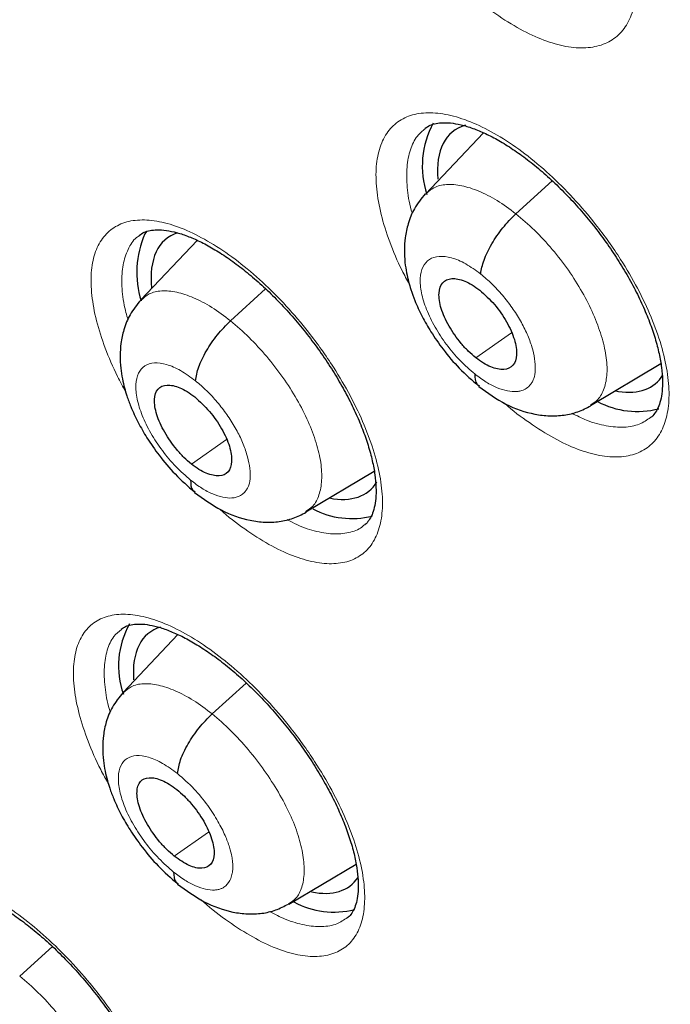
# Model space of a CAD drawing. Header units: millimetres. Extents: x 8 to 2385, y 12 to 2606.
# Tile 49 of 156: x 2180 to 2186, y 904 to 913. Entities that reach past the tile are written whole.
import ezdxf

# ---------------------------------------------------------------- set-up
doc = ezdxf.new("R2010")
doc.units = ezdxf.units.MM

msp = doc.modelspace()

# ---------------------------------------------------------------- linework, layer by layer
at = {"color": 7, "linetype": 'Continuous', "lineweight": 30}
for p, q in [((2184.1633, 912.2238), (2183.626, 911.6564)), ((2181.0423, 911.3091), (2181.0279, 911.2869)), ((2181.5132, 911.2266), (2180.9911, 910.675)), ((2185.157, 909.6966), (2185.8073, 910.085)), ((2182.5194, 908.712), (2183.1518, 909.0899)), ((2181.334, 907.5739), (2180.8261, 907.0372)), ((2182.3623, 905.0767), (2182.9842, 905.448)), ((2179.8683, 904.4091), (2180.1708, 904.6832))]:
    msp.add_line(p, q, dxfattribs=at)
at = {"color": 252, "linetype": 'Continuous', "lineweight": 0}
for p, q in [((2184.4647, 911.4734), (2184.8014, 911.7782)), ((2181.8207, 910.4815), (2182.1467, 910.7768)), ((2184.0934, 910.1391), (2184.4235, 910.369)), ((2181.4586, 909.1547), (2181.7832, 909.3807)), ((2181.6505, 906.8395), (2181.9665, 907.1257)), ((2181.2997, 905.5217), (2181.6185, 905.7439))]:
    msp.add_line(p, q, dxfattribs=at)
at = {"color": 7, "linetype": 'Continuous', "lineweight": 30}
for centre, radius, start, end in [((2184.4309, 911.916), 0.8333, 151.51485, 198.37484), ((2181.839, 910.9299), 0.8861, 156.24242, 197.31069), ((2185.5896, 910.4346), 0.7928, 242.25704, 284.48362), ((2182.9442, 909.4304), 0.7807, 242.3981, 284.02138), ((2181.5743, 907.2852), 0.7909, 150.68205, 199.50512), ((2182.7778, 905.7749), 0.7716, 241.43498, 284.33099)]:
    msp.add_arc(centre, radius, start, end, dxfattribs=at)
for centre, major_axis, ratio, start_param, end_param in [((2184.8151, 911.0646), (-0.9359, 1.17), 0.455938, 6.093621, 6.87951), ((2182.1639, 910.0719), (-0.9382, 1.169), 0.455548, 6.111207, 6.895078), ((2184.8151, 911.0646), (-0.9359, 1.17), 0.455938, 2.679994, 3.307618), ((2184.8151, 911.0646), (-0.9359, 1.17), 0.455938, 2.649913, 2.679994), ((2182.1639, 910.0719), (-0.9382, 1.169), 0.455548, 2.647951, 3.306183), ((2181.9996, 906.4193), (-0.9382, 1.1667), 0.456638, 6.100835, 6.868505), ((2181.9996, 906.4193), (-0.9382, 1.1667), 0.456638, 2.645941, 3.280979)]:
    msp.add_ellipse(centre, major_axis=major_axis, ratio=ratio, start_param=start_param, end_param=end_param, dxfattribs=at)
for points, knots in [([(2159.6216, 940.0224), (2159.6198, 940.0207), (2159.4995, 939.9146), (2159.2738, 939.6884), (2158.9457, 939.3428), (2158.6336, 938.9785), (2158.3356, 938.5982), (2158.0523, 938.2015), (2157.7837, 937.7887), (2157.53, 937.3597), (2157.2913, 936.9149), (2157.0678, 936.4544), (2156.8595, 935.9784), (2156.6667, 935.4872), (2156.4895, 934.9809), (2156.328, 934.4598), (2156.1822, 933.9242), (2156.0523, 933.3744), (2155.9383, 932.8106), (2155.8404, 932.2332), (2155.7585, 931.6425), (2155.6927, 931.0387), (2155.6431, 930.4222), (2155.6096, 929.7934), (2155.5922, 929.1524), (2155.591, 928.4997), (2155.6059, 927.8356), (2155.6368, 927.1604), (2155.6839, 926.4744), (2155.7469, 925.778), (2155.826, 925.0715), (2155.9209, 924.3553), (2156.0317, 923.6296), (2156.1582, 922.8948), (2156.3005, 922.1513), (2156.4584, 921.3994), (2156.6318, 920.6394), (2156.8207, 919.8718), (2157.0248, 919.0967), (2157.2443, 918.3147), (2157.4788, 917.526), (2157.7283, 916.7311), (2157.9927, 915.9302), (2158.2718, 915.1238), (2158.5656, 914.3122), (2158.8737, 913.4958), (2159.1962, 912.675), (2159.5329, 911.8501), (2159.8835, 911.0215), (2160.2479, 910.1896), (2160.626, 909.3548), (2161.0176, 908.5175), (2161.4224, 907.678), (2161.8404, 906.8367), (2162.2712, 905.994), (2162.7147, 905.1504), (2163.1707, 904.3061), (2163.6389, 903.4617), (2164.1192, 902.6174), (2164.6113, 901.7737), (2165.115, 900.9309), (2165.63, 900.0895), (2166.1562, 899.2498), (2166.6932, 898.4122), (2167.2408, 897.5772), (2167.7988, 896.745), (2168.3669, 895.9161), (2168.9448, 895.0909), (2169.5323, 894.2697), (2170.1291, 893.453), (2170.7348, 892.641), (2171.3493, 891.8343), (2171.9723, 891.0331), (2172.6034, 890.2379), (2173.2424, 889.4489), (2173.8889, 888.6666), (2174.5427, 887.8914), (2175.2034, 887.1235), (2175.8708, 886.3634), (2176.5446, 885.6114), (2177.2243, 884.8679), (2177.9098, 884.1331), (2178.6007, 883.4075), (2179.2967, 882.6914), (2179.9974, 881.9851), (2180.7025, 881.289), (2181.4118, 880.6031), (2182.1249, 879.9287), (2182.7345, 879.3622), (2183.1074, 879.0252), (2183.2403, 878.9051)], [0, 0, 0, 0, 0.000179, 0.011527, 0.022879, 0.034239, 0.04561, 0.056994, 0.068393, 0.079809, 0.091242, 0.102694, 0.114163, 0.12565, 0.137154, 0.148674, 0.160208, 0.171754, 0.183312, 0.19488, 0.206457, 0.21804, 0.22963, 0.241224, 0.252821, 0.264421, 0.276023, 0.287626, 0.29923, 0.310833, 0.322436, 0.334038, 0.345639, 0.357239, 0.368837, 0.380434, 0.392029, 0.403623, 0.415215, 0.426805, 0.438393, 0.44998, 0.461565, 0.473148, 0.48473, 0.496311, 0.50789, 0.519467, 0.531043, 0.542618, 0.554192, 0.565764, 0.577335, 0.588905, 0.600475, 0.612043, 0.62361, 0.635177, 0.646743, 0.658308, 0.669872, 0.681436, 0.692999, 0.704562, 0.716124, 0.727686, 0.739248, 0.750809, 0.76237, 0.77393, 0.785491, 0.797051, 0.808611, 0.820171, 0.831731, 0.843291, 0.854852, 0.866412, 0.877972, 0.889533, 0.901094, 0.912655, 0.924216, 0.935778, 0.94734, 0.958903, 0.970466, 0.98203, 0.993595, 1, 1, 1, 1]), ([(2183.0999, 936.4733), (2183.2232, 936.4017), (2183.5807, 936.1942), (2184.1748, 935.8387), (2184.8826, 935.4017), (2185.5928, 934.9492), (2186.3049, 934.4815), (2187.0188, 933.9989), (2187.7339, 933.5015), (2188.4499, 932.9896), (2189.1664, 932.4635), (2189.8832, 931.9234), (2190.5999, 931.3695), (2191.316, 930.8022), (2192.0313, 930.2217), (2192.7454, 929.6282), (2193.4579, 929.0222), (2194.1685, 928.4038), (2194.8768, 927.7734), (2195.5825, 927.1312), (2196.2853, 926.4777), (2196.9847, 925.8131), (2197.6805, 925.1376), (2198.3723, 924.4518), (2199.0597, 923.7558), (2199.7425, 923.0501), (2200.4203, 922.335), (2201.0927, 921.6107), (2201.7594, 920.8778), (2202.4202, 920.1365), (2203.0746, 919.3872), (2203.7224, 918.6302), (2204.3632, 917.866), (2204.9968, 917.0949), (2205.6227, 916.3173), (2206.2408, 915.5335), (2206.8507, 914.744), (2207.4521, 913.9491), (2208.0447, 913.1492), (2208.6282, 912.3447), (2209.2024, 911.5361), (2209.7669, 910.7236), (2210.3215, 909.9078), (2210.866, 909.0889), (2211.4, 908.2675), (2211.9233, 907.4438), (2212.4356, 906.6184), (2212.9367, 905.7915), (2213.4264, 904.9637), (2213.9044, 904.1353), (2214.3704, 903.3068), (2214.8243, 902.4784), (2215.2659, 901.6508), (2215.6948, 900.8242), (2216.111, 899.999), (2216.5142, 899.1757), (2216.9042, 898.3547), (2217.2808, 897.5364), (2217.6439, 896.7212), (2217.9933, 895.9094), (2218.3287, 895.1016), (2218.6502, 894.298), (2218.9574, 893.4991), (2219.2503, 892.7054), (2219.5287, 891.9171), (2219.7925, 891.1346), (2220.0416, 890.3585), (2220.2759, 889.589), (2220.4952, 888.8265), (2220.6995, 888.0715), (2220.8886, 887.3242), (2221.0626, 886.5851), (2221.2212, 885.8546), (2221.3646, 885.1329), (2221.4925, 884.4205), (2221.605, 883.7177), (2221.7021, 883.0249), (2221.7836, 882.3423), (2221.8496, 881.6704), (2221.9001, 881.0095), (2221.9351, 880.3598), (2221.9545, 879.7218), (2221.9585, 879.0956), (2221.9469, 878.4816), (2221.92, 877.8802), (2221.8776, 877.2915), (2221.8198, 876.7158), (2221.7468, 876.1534), (2221.6585, 875.6045), (2221.555, 875.0694), (2221.4364, 874.5483), (2221.3027, 874.0413), (2221.154, 873.5487), (2220.9904, 873.0707), (2220.8118, 872.6074), (2220.6185, 872.1591), (2220.4103, 871.7258), (2220.1874, 871.3077), (2219.9499, 870.9051), (2219.6976, 870.518), (2219.4309, 870.1466), (2219.1494, 869.7914), (2218.8539, 869.4517), (2218.5426, 869.1302), (2218.3197, 868.9133), (2218.1968, 868.8085), (2218.1867, 868.7999)], [0, 0, 0, 0, 0.005121, 0.0148455, 0.0245712, 0.0342984, 0.0440269, 0.0537567, 0.0634877, 0.07322, 0.0829533, 0.0926878, 0.1024234, 0.1121599, 0.1218973, 0.1316357, 0.1413749, 0.1511148, 0.1608555, 0.1705969, 0.1803389, 0.1900815, 0.1998246, 0.2095683, 0.2193123, 0.2290569, 0.2388017, 0.248547, 0.2582925, 0.2680382, 0.2777842, 0.2875303, 0.2972765, 0.3070229, 0.3167693, 0.3265157, 0.3362621, 0.3460084, 0.3557546, 0.3655006, 0.3752465, 0.3849921, 0.3947374, 0.4044825, 0.4142272, 0.4239714, 0.4337153, 0.4434587, 0.4532015, 0.4629438, 0.4726855, 0.4824265, 0.4921668, 0.5019063, 0.511645, 0.5213829, 0.5311198, 0.5408558, 0.5505908, 0.5603247, 0.5700574, 0.579789, 0.5895194, 0.5992484, 0.6089761, 0.6187024, 0.6284273, 0.6381507, 0.6478725, 0.6575928, 0.6673115, 0.6770286, 0.6867441, 0.696458, 0.7061704, 0.7158812, 0.7255907, 0.7352988, 0.7450058, 0.7547118, 0.764417, 0.7741219, 0.7838267, 0.7935318, 0.8032377, 0.812945, 0.8226544, 0.8323667, 0.842083, 0.8518043, 0.8615319, 0.8712671, 0.8810113, 0.8907661, 0.9005331, 0.910314, 0.9201102, 0.9299231, 0.939754, 0.9496034, 0.9594718, 0.9693586, 0.9792629, 0.9891827, 0.9991155, 1, 1, 1, 1]), ([(2172.602, 922.8513), (2172.5844, 922.8374), (2172.4702, 922.7468), (2172.2727, 922.5629), (2172.0108, 922.2992), (2171.7647, 922.0177), (2171.5331, 921.7205), (2171.3164, 921.407), (2171.1147, 921.0776), (2170.9283, 920.7323), (2170.7574, 920.3712), (2170.6022, 919.9945), (2170.4631, 919.6024), (2170.3402, 919.1952), (2170.2339, 918.7732), (2170.1443, 918.337), (2170.0717, 917.887), (2170.0161, 917.4238), (2169.9776, 916.9479), (2169.9563, 916.46), (2169.9522, 915.9605), (2169.9651, 915.4502), (2169.995, 914.9296), (2170.0417, 914.3993), (2170.1051, 913.8598), (2170.1851, 913.3116), (2170.2814, 912.7553), (2170.394, 912.1913), (2170.5225, 911.6202), (2170.6668, 911.0423), (2170.8267, 910.4582), (2171.0019, 909.8683), (2171.1924, 909.273), (2171.3978, 908.673), (2171.6179, 908.0685), (2171.8525, 907.4602), (2172.1014, 906.8484), (2172.3643, 906.2336), (2172.641, 905.6164), (2172.9311, 904.9972), (2173.2345, 904.3765), (2173.5509, 903.7548), (2173.8799, 903.1326), (2174.2213, 902.5105), (2174.5748, 901.8888), (2174.9401, 901.2682), (2175.3168, 900.6491), (2175.7047, 900.032), (2176.1033, 899.4174), (2176.5124, 898.8059), (2176.9316, 898.1979), (2177.3605, 897.594), (2177.7988, 896.9946), (2178.2461, 896.4002), (2178.7021, 895.8115), (2179.1663, 895.2287), (2179.6383, 894.6525), (2180.1178, 894.0833), (2180.6044, 893.5215), (2181.0976, 892.9678), (2181.5971, 892.4224), (2182.1024, 891.886), (2182.613, 891.3589), (2183.1287, 890.8416), (2183.649, 890.3346), (2184.1734, 889.838), (2184.7017, 889.3535), (2185.0925, 889.0023), (2185.3078, 888.8167), (2185.345, 888.7845)], [0, 0, 0, 0, 0.00259, 0.016877, 0.031169, 0.045488, 0.059857, 0.074294, 0.088817, 0.103439, 0.118169, 0.133012, 0.147969, 0.163037, 0.17821, 0.193477, 0.208828, 0.224249, 0.239728, 0.255252, 0.270809, 0.286391, 0.301987, 0.317591, 0.333196, 0.348796, 0.364389, 0.379973, 0.395545, 0.411105, 0.426651, 0.442185, 0.457705, 0.473213, 0.488707, 0.50419, 0.519661, 0.535121, 0.550571, 0.566011, 0.581442, 0.596865, 0.61228, 0.627687, 0.643089, 0.658485, 0.673875, 0.689261, 0.704642, 0.72002, 0.735395, 0.750768, 0.766138, 0.781507, 0.796875, 0.812242, 0.827609, 0.842977, 0.858345, 0.873715, 0.889086, 0.90446, 0.919837, 0.935217, 0.9506, 0.965989, 0.981382, 0.99678, 1, 1, 1, 1]), ([(2183.6217, 912.2639), (2183.6368, 912.2747), (2183.6656, 912.2951), (2183.7224, 912.3122), (2183.7933, 912.3199), (2183.88, 912.3146), (2183.981, 912.2941), (2184.0923, 912.2571), (2184.2122, 912.2043), (2184.3386, 912.1356), (2184.4706, 912.0505), (2184.6057, 911.9504), (2184.7415, 911.8367), (2184.8765, 911.71), (2185.0084, 911.5724), (2185.1357, 911.4256), (2185.2563, 911.2712), (2185.3682, 911.1122), (2185.4701, 910.9505), (2185.5609, 910.7878), (2185.6396, 910.6267), (2185.7048, 910.4698), (2185.7561, 910.3192), (2185.7932, 910.177), (2185.8159, 910.0466), (2185.8247, 909.9291), (2185.8208, 909.8262), (2185.8059, 909.7412), (2185.7817, 909.6732), (2185.7505, 909.6195), (2185.7256, 909.5963), (2185.7129, 909.5844)], [0, 0, 0, 0, 0.038533, 0.073002, 0.105503, 0.140092, 0.174158, 0.207907, 0.241092, 0.275068, 0.309352, 0.343513, 0.378211, 0.412973, 0.447726, 0.482803, 0.517902, 0.552887, 0.587703, 0.622518, 0.657533, 0.692014, 0.726349, 0.760877, 0.794625, 0.828046, 0.861856, 0.894993, 0.92795, 0.963261, 1, 1, 1, 1]), ([(2183.6241, 911.6582), (2183.5883, 911.614), (2183.5212, 911.5314), (2183.4651, 911.3893), (2183.4375, 911.2598), (2183.4294, 911.1382), (2183.4349, 911.0294), (2183.4499, 910.9303), (2183.4692, 910.846), (2183.4944, 910.7603), (2183.5326, 910.655), (2183.5928, 910.5239), (2183.6806, 910.3708), (2183.7944, 910.2076), (2183.9438, 910.0296), (2184.0602, 909.9298), (2184.1221, 909.8767)], [0, 0, 0, 0, 0.090128, 0.168757, 0.235958, 0.292128, 0.351241, 0.399974, 0.441911, 0.478488, 0.531764, 0.610727, 0.6867, 0.776946, 0.8813, 1, 1, 1, 1]), ([(2184.1384, 910.9154), (2184.1457, 910.9571), (2184.1602, 911.0407), (2184.2371, 911.1937), (2184.3394, 911.347), (2184.423, 911.4313), (2184.4647, 911.4734)], [0, 0, 0, 0, 0.249155, 0.499815, 0.750598, 1, 1, 1, 1]), ([(2180.9761, 911.2736), (2180.9904, 911.2839), (2181.0175, 911.3034), (2181.0717, 911.3198), (2181.1401, 911.3271), (2181.2246, 911.3218), (2181.3236, 911.3012), (2181.4332, 911.2643), (2181.5516, 911.2115), (2181.6767, 911.143), (2181.8076, 911.0581), (2181.9419, 910.958), (2182.0772, 910.8444), (2182.2118, 910.7179), (2182.3436, 910.5802), (2182.471, 910.4335), (2182.5918, 910.2792), (2182.7043, 910.1202), (2182.8069, 909.9585), (2182.8986, 909.7959), (2182.9784, 909.6348), (2183.0449, 909.4778), (2183.0975, 909.3271), (2183.1361, 909.1849), (2183.1604, 909.0542), (2183.1706, 908.9367), (2183.1683, 908.8338), (2183.1547, 908.7489), (2183.1324, 908.681), (2183.1016, 908.6292), (2183.0805, 908.6016), (2183.0643, 908.592), (2183.0629, 908.5912)], [0, 0, 0, 0, 0.0384229, 0.0727746, 0.1050424, 0.139392, 0.1732516, 0.2069097, 0.2398858, 0.2737071, 0.3078674, 0.3419376, 0.376514, 0.4111802, 0.4458461, 0.4808138, 0.5158167, 0.5507226, 0.5854624, 0.620166, 0.6550801, 0.6894931, 0.7237354, 0.7581627, 0.7918413, 0.8251518, 0.8588172, 0.8918018, 0.9245215, 0.9594549, 0.9964935, 1, 1, 1, 1]), ([(2184.0934, 910.1391), (2184.0699, 910.1589), (2184.023, 910.1985), (2183.9348, 910.2959), (2183.8393, 910.4325), (2183.7636, 910.6001), (2183.7435, 910.7441), (2183.7777, 910.845), (2183.8653, 910.8831), (2183.9675, 910.8628), (2184.0588, 910.8178), (2184.106, 910.7827), (2184.1296, 910.7652)], [0, 0, 0, 0, 0.062836, 0.125536, 0.250825, 0.375524, 0.500002, 0.624478, 0.749175, 0.874464, 0.937164, 1, 1, 1, 1]), ([(2184.1296, 910.7652), (2184.1764, 910.7231), (2184.2699, 910.6388), (2184.3852, 910.4714), (2184.4589, 910.3049), (2184.4805, 910.1595), (2184.4455, 910.059), (2184.3582, 910.0204), (2184.2553, 910.0419), (2184.1641, 910.0871), (2184.117, 910.1218), (2184.0934, 910.1391)], [0, 0, 0, 0, 0.125132, 0.250068, 0.375246, 0.500076, 0.62484, 0.749385, 0.874561, 0.937284, 1, 1, 1, 1]), ([(2180.9889, 910.6735), (2180.9536, 910.63), (2180.8873, 910.5483), (2180.8319, 910.4079), (2180.8045, 910.2794), (2180.7965, 910.1577), (2180.8023, 910.0484), (2180.8177, 909.9481), (2180.8376, 909.8628), (2180.8634, 909.7763), (2180.9022, 909.671), (2180.9627, 909.5404), (2181.0503, 909.3881), (2181.1634, 909.2257), (2181.3117, 909.0485), (2181.4268, 908.9488), (2181.4881, 908.8957)], [0, 0, 0, 0, 0.089017, 0.167017, 0.234053, 0.290488, 0.35058, 0.400293, 0.442824, 0.479626, 0.53298, 0.61186, 0.687665, 0.777658, 0.881684, 1, 1, 1, 1]), ([(2181.4971, 909.9257), (2181.504, 909.9671), (2181.5178, 910.05), (2181.5939, 910.2026), (2181.6957, 910.3555), (2181.7791, 910.4395), (2181.8207, 910.4815)], [0, 0, 0, 0, 0.249574, 0.499979, 0.750421, 1, 1, 1, 1]), ([(2184.0849, 909.9892), (2184.0855, 909.9529), (2184.0864, 909.9017), (2184.1176, 909.8841), (2184.1268, 909.8789)], [0, 0, 0, 0, 0.7064, 1, 1, 1, 1]), ([(2181.4586, 909.1547), (2181.4353, 909.1746), (2181.3886, 909.2144), (2181.3007, 909.312), (2181.2052, 909.4487), (2181.1291, 909.6159), (2181.1081, 909.7591), (2181.1412, 909.8591), (2181.2274, 909.8961), (2181.3286, 909.875), (2181.4191, 909.8294), (2181.466, 909.7941), (2181.4895, 909.7765)], [0, 0, 0, 0, 0.062836, 0.125538, 0.250828, 0.375525, 0.500001, 0.624477, 0.749172, 0.874463, 0.937164, 1, 1, 1, 1]), ([(2184.1219, 909.8727), (2184.2037, 909.814), (2184.3688, 909.6955), (2184.596, 909.6194), (2184.7771, 909.5975), (2184.9114, 909.6046), (2185.0409, 909.6339), (2185.1192, 909.6745), (2185.1583, 909.6948)], [0, 0, 0, 0, 0.24487, 0.494162, 0.620649, 0.747522, 0.874173, 1, 1, 1, 1]), ([(2181.4895, 909.7765), (2181.536, 909.7341), (2181.6291, 909.6493), (2181.7448, 909.4822), (2181.8194, 909.3156), (2181.8402, 909.172), (2181.8069, 909.0721), (2181.7211, 909.0343), (2181.6194, 909.0566), (2181.5289, 909.1023), (2181.4821, 909.1372), (2181.4586, 909.1547)], [0, 0, 0, 0, 0.12515, 0.250256, 0.375272, 0.500211, 0.625049, 0.749467, 0.874572, 0.937285, 1, 1, 1, 1]), ([(2181.4514, 909.0057), (2181.4523, 908.9697), (2181.4535, 908.9197), (2181.4841, 908.9027), (2181.4927, 908.8979)], [0, 0, 0, 0, 0.72197, 1, 1, 1, 1]), ([(2181.488, 908.8919), (2181.5691, 908.8329), (2181.7329, 908.7136), (2181.959, 908.6355), (2182.1396, 908.6123), (2182.2738, 908.6185), (2182.4033, 908.6471), (2182.4815, 908.6876), (2182.5206, 908.7079)], [0, 0, 0, 0, 0.244301, 0.49343, 0.619981, 0.747003, 0.87388, 1, 1, 1, 1]), ([(2180.8077, 907.6242), (2180.8205, 907.6336), (2180.8455, 907.6517), (2180.8966, 907.6672), (2180.963, 907.6744), (2181.0457, 907.6692), (2181.1433, 907.6489), (2181.2517, 907.6125), (2181.3693, 907.5602), (2181.4937, 907.4923), (2181.6243, 907.4079), (2181.7585, 907.3085), (2181.894, 907.1955), (2182.029, 907.0696), (2182.1614, 906.9327), (2182.2896, 906.7866), (2182.4115, 906.6331), (2182.5252, 906.4746), (2182.6292, 906.3136), (2182.7225, 906.1516), (2182.8039, 905.9911), (2182.8722, 905.8346), (2182.9267, 905.6843), (2182.9672, 905.5424), (2182.9933, 905.4121), (2183.0054, 905.2949), (2183.0048, 905.1923), (2182.993, 905.1076), (2182.9723, 905.0405), (2182.9434, 904.9893), (2182.923, 904.9619), (2182.907, 904.9522), (2182.9049, 904.9509)], [0, 0, 0, 0, 0.03654, 0.07083, 0.102987, 0.137221, 0.171018, 0.204689, 0.237656, 0.271477, 0.305666, 0.339794, 0.374401, 0.409118, 0.443844, 0.478849, 0.513902, 0.548874, 0.58368, 0.618399, 0.653357, 0.687842, 0.722136, 0.756604, 0.790351, 0.823633, 0.857303, 0.890292, 0.922807, 0.957572, 0.994406, 1, 1, 1, 1]), ([(2180.8239, 907.0358), (2180.7891, 906.9928), (2180.7236, 906.912), (2180.6689, 906.773), (2180.6421, 906.6453), (2180.6346, 906.5236), (2180.6411, 906.4137), (2180.6574, 906.3125), (2180.6782, 906.2268), (2180.7049, 906.1403), (2180.7443, 906.0357), (2180.8055, 905.9061), (2180.8937, 905.7551), (2181.007, 905.5942), (2181.1551, 905.4184), (2181.2697, 905.3193), (2181.3307, 905.2665)], [0, 0, 0, 0, 0.088109, 0.165599, 0.232523, 0.289221, 0.350196, 0.400721, 0.443665, 0.480552, 0.533937, 0.612732, 0.688401, 0.778198, 0.881977, 1, 1, 1, 1]), ([(2181.3301, 906.2863), (2181.3366, 906.3273), (2181.3496, 906.4095), (2181.4247, 906.5614), (2181.5259, 906.7139), (2181.609, 906.7977), (2181.6505, 906.8395)], [0, 0, 0, 0, 0.249956, 0.500146, 0.750282, 1, 1, 1, 1]), ([(2181.2997, 905.5217), (2181.2764, 905.5416), (2181.2297, 905.5814), (2181.1414, 905.6788), (2181.0454, 905.815), (2180.9682, 905.9814), (2180.946, 906.1236), (2180.9777, 906.2225), (2181.0629, 906.2587), (2181.1635, 906.2371), (2181.2538, 906.1913), (2181.3006, 906.156), (2181.3241, 906.1383)], [0, 0, 0, 0, 0.062836, 0.125537, 0.250827, 0.375523, 0.499998, 0.624475, 0.749172, 0.874462, 0.937164, 1, 1, 1, 1]), ([(2181.3241, 906.1383), (2181.3474, 906.1183), (2181.394, 906.0783), (2181.4822, 905.9812), (2181.5789, 905.8452), (2181.6555, 905.6788), (2181.678, 905.5362), (2181.6464, 905.4367), (2181.5627, 905.3987), (2181.4406, 905.4236), (2181.3467, 905.489), (2181.2997, 905.5217)], [0, 0, 0, 0, 0.062715, 0.125428, 0.250533, 0.374951, 0.499789, 0.624728, 0.749744, 0.87485, 1, 1, 1, 1]), ([(2181.294, 905.3741), (2181.2952, 905.3382), (2181.2969, 905.2894), (2181.3272, 905.273), (2181.3352, 905.2686)], [0, 0, 0, 0, 0.735579, 1, 1, 1, 1]), ([(2179.023, 905.1912), (2179.0345, 905.1997), (2179.0572, 905.2166), (2179.1049, 905.2311), (2179.1685, 905.2381), (2179.2487, 905.2329), (2179.3441, 905.2129), (2179.4507, 905.1769), (2179.5668, 905.1249), (2179.6901, 905.0574), (2179.8197, 904.9735), (2179.9533, 904.8745), (2180.0884, 904.762), (2180.2233, 904.6366), (2180.356, 904.5001), (2180.4846, 904.3545), (2180.6072, 904.2013), (2180.722, 904.0432), (2180.8272, 903.8826), (2180.9218, 903.7209), (2181.0048, 903.5607), (2181.0749, 903.4045), (2181.1313, 903.2543), (2181.1738, 903.1125), (2181.202, 902.9821), (2181.2162, 902.865), (2181.2176, 902.7624), (2181.2076, 902.6777), (2181.1889, 902.6111), (2181.1624, 902.5606), (2181.1421, 902.5328), (2181.1263, 902.5228), (2181.1231, 902.5208)], [0, 0, 0, 0, 0.035243, 0.069442, 0.101399, 0.135426, 0.169068, 0.202615, 0.235554, 0.269285, 0.303427, 0.33755, 0.372106, 0.406807, 0.441515, 0.476479, 0.511513, 0.546494, 0.581304, 0.615962, 0.650892, 0.685396, 0.719639, 0.754081, 0.787852, 0.821016, 0.85462, 0.887554, 0.919734, 0.954083, 0.990478, 1, 1, 1, 1]), ([(2181.3307, 905.2628), (2181.4116, 905.2037), (2181.5748, 905.0846), (2181.8, 905.0059), (2181.9798, 904.9824), (2182.113, 904.9884), (2182.2414, 905.0169), (2182.3188, 905.0574), (2182.3574, 905.0776)], [0, 0, 0, 0, 0.245246, 0.49482, 0.621294, 0.748023, 0.874421, 1, 1, 1, 1])]:
    msp.add_open_spline(points, degree=3, knots=knots, dxfattribs=at)
at = {"color": 252, "linetype": 'Continuous', "lineweight": 0}
for points, knots in [([(2183.1784, 914.5986), (2183.1529, 914.6463), (2183.0791, 914.7841), (2182.9868, 915.0096), (2182.9082, 915.2661), (2182.8687, 915.5036), (2182.8667, 915.7163), (2182.9042, 915.897), (2182.9785, 916.042), (2183.0889, 916.1456), (2183.2308, 916.2065), (2183.4017, 916.2212), (2183.5954, 916.1912), (2183.8073, 916.1155), (2184.0309, 915.998), (2184.2601, 915.8404), (2184.4883, 915.6487), (2184.709, 915.427), (2184.9331, 915.1626), (2185.1337, 914.8778), (2185.3018, 914.585), (2185.4273, 914.3151), (2185.518, 914.0538), (2185.5727, 913.8081), (2185.5883, 913.5857), (2185.5661, 913.3918), (2185.505, 913.2333), (2185.4083, 913.1132), (2185.2774, 913.0366), (2185.1172, 913.0038), (2184.9313, 913.0176), (2184.7257, 913.0756), (2184.5057, 913.1789), (2184.2853, 913.3143), (2184.1408, 913.4321), (2184.0724, 913.4879)], [0, 0, 0, 0, 0.016212, 0.046823, 0.077434, 0.108048, 0.138662, 0.169274, 0.199887, 0.230493, 0.261099, 0.291698, 0.322296, 0.352889, 0.383482, 0.414073, 0.444664, 0.475259, 0.505853, 0.544008, 0.574621, 0.605235, 0.635848, 0.666461, 0.697075, 0.727689, 0.7583, 0.78891, 0.819514, 0.850118, 0.880714, 0.911311, 0.941902, 0.972494, 1, 1, 1, 1]), ([(2183.4774, 910.8204), (2183.4543, 910.863), (2183.3826, 910.9952), (2183.2911, 911.2148), (2183.2105, 911.4697), (2183.1692, 911.7057), (2183.1652, 911.917), (2183.2008, 912.0962), (2183.2732, 912.2399), (2183.3819, 912.3423), (2183.5224, 912.4022), (2183.692, 912.4161), (2183.8848, 912.3855), (2184.0961, 912.3094), (2184.3194, 912.1918), (2184.5486, 912.0343), (2184.7772, 911.8429), (2184.9986, 911.6217), (2185.2239, 911.358), (2185.4258, 911.0742), (2185.5956, 910.7827), (2185.7228, 910.5142), (2185.8153, 910.2543), (2185.8719, 910.0101), (2185.8895, 909.7892), (2185.8692, 909.5968), (2185.81, 909.4397), (2185.7151, 909.3209), (2185.5857, 909.2453), (2185.4269, 909.2134), (2185.2419, 909.2278), (2185.0371, 909.2867), (2184.8173, 909.3888), (2184.5903, 909.5341), (2184.4346, 909.6476), (2184.3591, 909.7184), (2184.3582, 909.7193)], [0, 0, 0, 0, 0.014513, 0.045066, 0.075619, 0.106172, 0.136725, 0.167277, 0.197828, 0.228376, 0.258924, 0.289469, 0.320014, 0.350558, 0.381101, 0.411645, 0.442189, 0.472736, 0.503282, 0.541385, 0.571938, 0.602492, 0.633045, 0.663598, 0.694151, 0.724703, 0.755254, 0.785804, 0.816351, 0.846898, 0.877443, 0.907987, 0.938531, 0.969074, 0.999619, 1, 1, 1, 1]), ([(2183.6247, 912.2619), (2183.5992, 912.2408), (2183.5396, 912.1915), (2183.4829, 912.0702), (2183.4494, 911.9109), (2183.4553, 911.7204), (2183.4749, 911.5726), (2183.5023, 911.486), (2183.5057, 911.4753)], [0, 0, 0, 0, 0.1526914, 0.357339, 0.5619867, 0.7666484, 0.9713101, 1, 1, 1, 1]), ([(2183.6276, 911.6544), (2183.652, 911.6768), (2183.7044, 911.7247), (2183.8194, 911.7507), (2183.9604, 911.7397), (2184.1193, 911.6884), (2184.2896, 911.6027), (2184.4064, 911.5165), (2184.4647, 911.4734)], [0, 0, 0, 0, 0.149079, 0.31888, 0.488936, 0.659347, 0.829736, 1, 1, 1, 1]), ([(2184.4647, 911.4734), (2184.5228, 911.4242), (2184.6388, 911.3258), (2184.8037, 911.1462), (2184.954, 910.9523), (2185.0835, 910.748), (2185.1864, 910.5423), (2185.2608, 910.3425), (2185.3041, 910.156), (2185.3143, 909.9895), (2185.2873, 909.853), (2185.2349, 909.7526), (2185.1789, 909.7159), (2185.1544, 909.6999)], [0, 0, 0, 0, 0.092984, 0.185946, 0.278803, 0.371507, 0.464341, 0.557361, 0.650292, 0.742942, 0.835558, 0.92835, 1, 1, 1, 1]), ([(2180.8496, 909.8249), (2180.824, 909.8718), (2180.7496, 910.0083), (2180.6552, 910.2317), (2180.5736, 910.4859), (2180.5308, 910.7209), (2180.5252, 910.9309), (2180.5589, 911.1088), (2180.6293, 911.251), (2180.7359, 911.3519), (2180.8742, 911.4103), (2181.0417, 911.4227), (2181.2324, 911.3907), (2181.4419, 911.3133), (2181.6635, 911.1945), (2181.8914, 911.036), (2182.1189, 910.8438), (2182.3396, 910.622), (2182.5644, 910.3579), (2182.7663, 910.074), (2182.9366, 909.7827), (2183.0644, 909.5147), (2183.1579, 909.2556), (2183.2158, 909.0123), (2183.235, 908.7925), (2183.2165, 908.6014), (2183.1593, 908.4458), (2183.0664, 908.3284), (2182.9392, 908.2544), (2182.7825, 908.224), (2182.5997, 908.2398), (2182.3968, 908.3), (2182.1787, 908.4034), (2181.9531, 908.5496), (2181.7964, 908.6656), (2181.7193, 908.7385), (2181.7165, 908.7411)], [0, 0, 0, 0, 0.015977, 0.04646, 0.076943, 0.107423, 0.137902, 0.168379, 0.198856, 0.229331, 0.259805, 0.29028, 0.320756, 0.351233, 0.38171, 0.41219, 0.442671, 0.473154, 0.503637, 0.541671, 0.572152, 0.602633, 0.633114, 0.663595, 0.694074, 0.724553, 0.755029, 0.785505, 0.81598, 0.846454, 0.87693, 0.907405, 0.937883, 0.968361, 0.998843, 1, 1, 1, 1]), ([(2180.9781, 911.2708), (2180.9688, 911.2651), (2180.9224, 911.2366), (2180.8688, 911.147), (2180.8203, 911.0056), (2180.8103, 910.8293), (2180.8257, 910.6568), (2180.8588, 910.5371), (2180.8715, 910.4915)], [0, 0, 0, 0, 0.051347, 0.256863, 0.462379, 0.667888, 0.873397, 1, 1, 1, 1]), ([(2184.0849, 909.9892), (2184.0386, 910.0291), (2183.946, 910.1091), (2183.8188, 910.2607), (2183.7115, 910.4232), (2183.6315, 910.5883), (2183.5843, 910.7439), (2183.5729, 910.8797), (2183.5982, 910.9864), (2183.6586, 911.0566), (2183.7498, 911.0859), (2183.8657, 911.0713), (2183.9984, 911.0168), (2184.0918, 910.9492), (2184.1384, 910.9154)], [0, 0, 0, 0, 0.083333, 0.166663, 0.249999, 0.333333, 0.416667, 0.499996, 0.583328, 0.666661, 0.749995, 0.833329, 0.916663, 1, 1, 1, 1]), ([(2184.1384, 910.9154), (2184.1733, 910.8862), (2184.2429, 910.8279), (2184.3417, 910.7202), (2184.4314, 910.604), (2184.5091, 910.482), (2184.5713, 910.3588), (2184.6154, 910.2393), (2184.6411, 910.1275), (2184.6478, 910.0271), (2184.6357, 909.9551), (2184.6176, 909.917), (2184.6064, 909.9003), (2184.6002, 909.8922), (2184.5953, 909.8867), (2184.5888, 909.8795), (2184.573, 909.8631), (2184.5439, 909.8434), (2184.5053, 909.8304), (2184.4554, 909.8233), (2184.3871, 909.8284), (2184.2921, 909.8586), (2184.19, 909.9102), (2184.1199, 909.9628), (2184.0849, 909.9892)], [0, 0, 0, 0, 0.062597, 0.12498, 0.187341, 0.249636, 0.311871, 0.374276, 0.436891, 0.499545, 0.562189, 0.597233, 0.606411, 0.615584, 0.624754, 0.626503, 0.642157, 0.687302, 0.723365, 0.749869, 0.812372, 0.874892, 0.937368, 1, 1, 1, 1]), ([(2180.9929, 910.6725), (2181.0163, 910.6939), (2181.0672, 910.7405), (2181.1803, 910.7646), (2181.3196, 910.753), (2181.4772, 910.7005), (2181.6463, 910.6132), (2181.7626, 910.5254), (2181.8207, 910.4815)], [0, 0, 0, 0, 0.145611, 0.316418, 0.487246, 0.658137, 0.828955, 1, 1, 1, 1]), ([(2181.8207, 910.4815), (2181.8785, 910.432), (2181.994, 910.3331), (2182.1584, 910.1529), (2182.3088, 909.9587), (2182.4394, 909.7544), (2182.5439, 909.5486), (2182.6195, 909.3492), (2182.6624, 909.164), (2182.6709, 909.0004), (2182.6454, 908.8649), (2182.5955, 908.7651), (2182.5403, 908.7305), (2182.5166, 908.7157)], [0, 0, 0, 0, 0.093074, 0.186199, 0.279317, 0.372314, 0.465312, 0.55831, 0.651229, 0.744215, 0.837196, 0.929919, 1, 1, 1, 1]), ([(2181.4514, 909.0057), (2181.4053, 909.0459), (2181.3132, 909.1262), (2181.1864, 909.2781), (2181.0791, 909.4406), (2180.9987, 909.6053), (2180.9507, 909.7605), (2180.9385, 909.8955), (2180.9626, 910.0013), (2181.0218, 910.0705), (2181.1117, 910.0987), (2181.2263, 910.0831), (2181.3579, 910.0278), (2181.4507, 909.9597), (2181.4971, 909.9257)], [0, 0, 0, 0, 0.0833358, 0.1666699, 0.2500028, 0.3333353, 0.4166649, 0.5000005, 0.5833329, 0.6666649, 0.7499974, 0.8333302, 0.9166642, 1, 1, 1, 1]), ([(2181.4971, 909.9257), (2181.5317, 909.8963), (2181.601, 909.8377), (2181.6994, 909.7297), (2181.789, 909.6135), (2181.8668, 909.4914), (2181.9292, 909.3684), (2181.9737, 909.2492), (2182, 909.1379), (2182.0074, 909.0381), (2181.996, 908.9667), (2181.9784, 908.9289), (2181.9675, 908.9125), (2181.9615, 908.9044), (2181.9566, 908.899), (2181.9502, 908.8918), (2181.9347, 908.8757), (2181.9059, 908.8565), (2181.868, 908.8439), (2181.8188, 908.8374), (2181.7513, 908.8431), (2181.6572, 908.8741), (2181.5559, 908.9263), (2181.4863, 908.9792), (2181.4514, 909.0057)], [0, 0, 0, 0, 0.062597, 0.12498, 0.187341, 0.249635, 0.311871, 0.374276, 0.436893, 0.499547, 0.56219, 0.597235, 0.606412, 0.615586, 0.624756, 0.626647, 0.642485, 0.687305, 0.723591, 0.74987, 0.812372, 0.874893, 0.937369, 1, 1, 1, 1]), ([(2184.9823, 909.6255), (2185.0284, 909.6027), (2185.1402, 909.547), (2185.3042, 909.5033), (2185.4693, 909.49), (2185.6092, 909.5154), (2185.6791, 909.5634), (2185.7124, 909.5864)], [0, 0, 0, 0, 0.15166, 0.368561, 0.585461, 0.802382, 1, 1, 1, 1]), ([(2182.3462, 908.6395), (2182.3762, 908.6234), (2182.4719, 908.5719), (2182.6221, 908.5249), (2182.7908, 908.4995), (2182.9344, 908.5199), (2183.025, 908.5526), (2183.0579, 908.5886), (2183.0611, 908.5921)], [0, 0, 0, 0, 0.099891, 0.318924, 0.537931, 0.756938, 0.975917, 1, 1, 1, 1]), ([(2180.6895, 906.1925), (2180.6654, 906.236), (2180.592, 906.3687), (2180.4975, 906.5878), (2180.4137, 906.8406), (2180.3687, 907.0741), (2180.3608, 907.2826), (2180.3922, 907.4592), (2180.4603, 907.6001), (2180.5648, 907.6998), (2180.7013, 907.7571), (2180.8671, 907.7687), (2181.0565, 907.7361), (2181.265, 907.6583), (2181.486, 907.5393), (2181.7136, 907.3808), (2181.9413, 907.1888), (2182.1625, 906.9676), (2182.3882, 906.7043), (2182.5916, 906.4214), (2182.7635, 906.1314), (2182.8932, 905.8647), (2182.9887, 905.607), (2183.0489, 905.3652), (2183.0703, 905.1469), (2183.0542, 904.9572), (2182.9992, 904.8029), (2182.9085, 904.6867), (2182.7833, 904.6138), (2182.6283, 904.5843), (2182.4469, 904.6009), (2182.2452, 904.6615), (2182.0279, 904.7653), (2181.8025, 904.9112), (2181.6408, 905.0319), (2181.5584, 905.1098), (2181.5505, 905.1173)], [0, 0, 0, 0, 0.0148772, 0.0453229, 0.0757685, 0.106212, 0.1366555, 0.1670989, 0.1975423, 0.2279877, 0.258433, 0.2888815, 0.31933, 0.3497815, 0.380233, 0.4106861, 0.4411391, 0.4715914, 0.5020438, 0.5400352, 0.5704795, 0.6009237, 0.631368, 0.6618123, 0.6922556, 0.7226988, 0.7531426, 0.7835864, 0.8140327, 0.844479, 0.8749285, 0.905378, 0.9358302, 0.9662824, 0.9967354, 1, 1, 1, 1]), ([(2180.8104, 907.6223), (2180.7857, 907.6017), (2180.7281, 907.5537), (2180.6752, 907.4348), (2180.6458, 907.2783), (2180.6557, 907.0903), (2180.6773, 906.9467), (2180.705, 906.8633), (2180.7077, 906.8552)], [0, 0, 0, 0, 0.154998, 0.360665, 0.566332, 0.771999, 0.977665, 1, 1, 1, 1]), ([(2180.8279, 907.0347), (2180.8508, 907.0557), (2180.9007, 907.1014), (2181.0125, 907.1245), (2181.1508, 907.1121), (2181.3076, 907.059), (2181.4763, 906.9713), (2181.5924, 906.8834), (2181.6505, 906.8395)], [0, 0, 0, 0, 0.144963, 0.3159, 0.486858, 0.657877, 0.828824, 1, 1, 1, 1]), ([(2181.6505, 906.8395), (2181.7082, 906.79), (2181.8234, 906.6911), (2181.9873, 906.5103), (2182.1373, 906.3163), (2182.2684, 906.1132), (2182.3756, 905.909), (2182.453, 905.711), (2182.4971, 905.5277), (2182.5087, 905.3644), (2182.4863, 905.2286), (2182.4374, 905.1299), (2182.3831, 905.0951), (2182.3596, 905.08)], [0, 0, 0, 0, 0.092909, 0.185817, 0.278914, 0.371961, 0.464691, 0.557213, 0.649989, 0.743023, 0.836063, 0.929035, 1, 1, 1, 1]), ([(2181.294, 905.3741), (2181.2479, 905.4142), (2181.1557, 905.4944), (2181.0284, 905.6459), (2180.9203, 905.8078), (2180.839, 905.9718), (2180.7898, 906.126), (2180.7763, 906.26), (2180.7993, 906.3648), (2180.8572, 906.4331), (2180.9461, 906.4604), (2181.06, 906.4442), (2181.1911, 906.3885), (2181.2838, 906.3203), (2181.3301, 906.2863)], [0, 0, 0, 0, 0.083336, 0.16667, 0.250003, 0.333335, 0.416667, 0.499999, 0.583335, 0.666665, 0.749997, 0.83333, 0.916664, 1, 1, 1, 1]), ([(2181.3301, 906.2863), (2181.3821, 906.2408), (2181.4813, 906.1542), (2181.6085, 905.9965), (2181.7049, 905.8488), (2181.7714, 905.7171), (2181.8123, 905.6074), (2181.8321, 905.5279), (2181.8399, 905.4728), (2181.8422, 905.436), (2181.8422, 905.4108), (2181.8406, 905.3866), (2181.8363, 905.3551), (2181.8207, 905.2998), (2181.7923, 905.2577), (2181.7577, 905.2316), (2181.7343, 905.2195), (2181.7064, 905.2107), (2181.6608, 905.2045), (2181.5925, 905.211), (2181.4985, 905.2427), (2181.3977, 905.2953), (2181.3285, 905.3478), (2181.294, 905.3741)], [0, 0, 0, 0, 0.0938, 0.178614, 0.254551, 0.321542, 0.379608, 0.428674, 0.456415, 0.480194, 0.500012, 0.507689, 0.531878, 0.571278, 0.647245, 0.67043, 0.695261, 0.721742, 0.749895, 0.81298, 0.875679, 0.937954, 1, 1, 1, 1]), ([(2178.9235, 903.7593), (2178.8975, 903.8058), (2178.8218, 903.9412), (2178.7244, 904.1624), (2178.639, 904.4139), (2178.5919, 904.6459), (2178.5817, 904.853), (2178.6107, 905.0279), (2178.6764, 905.1672), (2178.7784, 905.2653), (2178.9125, 905.3211), (2179.0761, 905.3313), (2179.2636, 905.2974), (2179.4703, 905.2184), (2179.69, 905.0985), (2179.9166, 904.9393), (2180.1436, 904.7469), (2180.3645, 904.5254), (2180.5904, 904.2623), (2180.7943, 903.9799), (2180.9674, 903.6907), (2181.0984, 903.425), (2181.1956, 903.1685), (2181.2577, 902.9281), (2181.2814, 902.7113), (2181.2676, 902.5232), (2181.215, 902.3705), (2181.1268, 902.256), (2181.004, 902.1846), (2180.8513, 902.1566), (2180.6719, 902.1745), (2180.472, 902.2363), (2180.2562, 902.3412), (2180.032, 902.4876), (2179.8656, 902.6135), (2179.7782, 902.6967), (2179.7651, 902.7092)], [0, 0, 0, 0, 0.015887, 0.046227, 0.076566, 0.106906, 0.137246, 0.16759, 0.197935, 0.228287, 0.258639, 0.288997, 0.319356, 0.349718, 0.38008, 0.41044, 0.4408, 0.471154, 0.501509, 0.539369, 0.569709, 0.600048, 0.630388, 0.660727, 0.691068, 0.721409, 0.751755, 0.782102, 0.812456, 0.842811, 0.873171, 0.903531, 0.933893, 0.964255, 0.994614, 1, 1, 1, 1]), ([(2182.1811, 905.0085), (2182.2305, 904.9832), (2182.3449, 904.9246), (2182.5099, 904.8776), (2182.6715, 904.8623), (2182.8066, 904.885), (2182.873, 904.9307), (2182.9042, 904.9522)], [0, 0, 0, 0, 0.163368, 0.378645, 0.593923, 0.809176, 1, 1, 1, 1]), ([(2179.8683, 904.4091), (2179.926, 904.3599), (2180.0415, 904.2614), (2180.2066, 904.0813), (2180.3579, 903.8876), (2180.49, 903.6843), (2180.5969, 903.4801), (2180.6749, 903.2826), (2180.7198, 903.1002), (2180.732, 902.9386), (2180.7106, 902.8045), (2180.6639, 902.7058), (2180.6103, 902.6715), (2180.587, 902.6565)], [0, 0, 0, 0, 0.092979, 0.185835, 0.278731, 0.371592, 0.464442, 0.557212, 0.649933, 0.742777, 0.835622, 0.928345, 1, 1, 1, 1])]:
    msp.add_open_spline(points, degree=3, knots=knots, dxfattribs=at)

doc.saveas('drawing.dxf')
